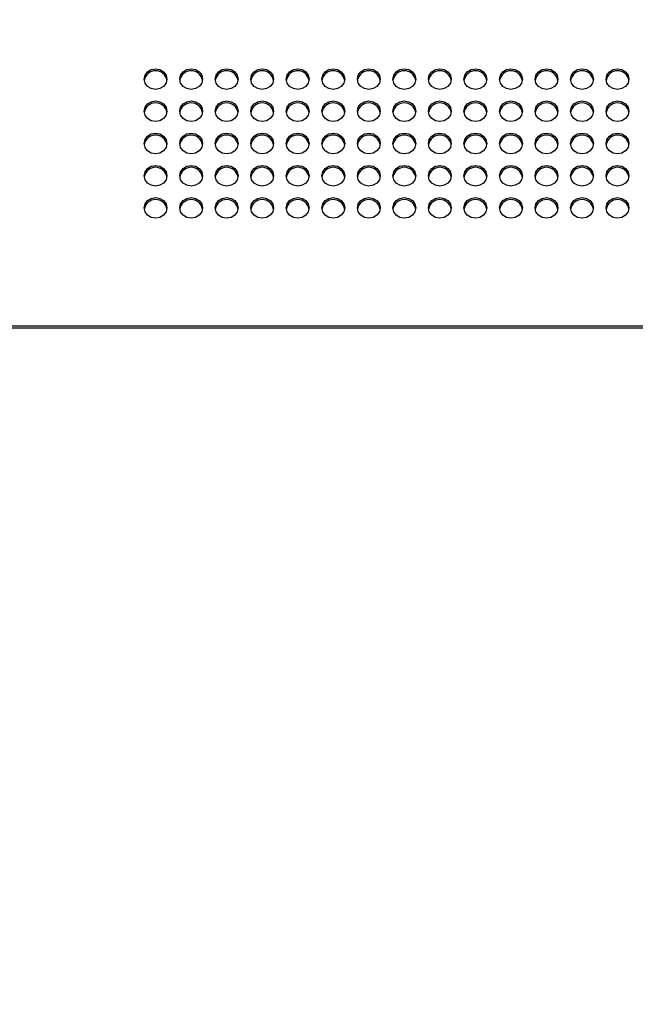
# Model space of a CAD drawing. Header units: millimetres. Extents: x 19 to 844, y 7 to 552.
# Tile 37 of 81: x 225 to 249, y 238 to 277. Entities that reach past the tile are written whole.
import ezdxf

# ---------------------------------------------------------------- set-up
doc = ezdxf.new("R2010")
doc.units = ezdxf.units.MM
doc.styles.add('SLDTEXTSTYLE2', font='GOTHIC.TTF', dxfattribs={"width": 0.913})
doc.dimstyles.new('SLDDIMSTYLE0', dxfattribs={"dimtxt": 3.175, "dimasz": 3.175, "dimexe": 0, "dimexo": 0.0625, "dimgap": 0.79375, "dimtad": 0, "dimtih": 1, "dimtoh": 1, "dimdec": 1, "dimlfac": 5, "dimrnd": 1e-09, "dimzin": 12, "dimdsep": 46, "dimtxsty": 'SLDTEXTSTYLE2', "dimsah": 1, "dimcen": 0.09, "dimadec": 0, "dimazin": 3, "dimtfac": 1, "dimtdec": 1, "dimtofl": 0, "dimtmove": 0, "dimatfit": 3, "dimfxl": 1, "dimfrac": 2, "dimtolj": 1, "dimtzin": 12, "dimarcsym": 0})

# ---------------------------------------------------------------- blocks, each defined once
blk = doc.blocks.new('_D_11')
at = {"color": 7, "linetype": 'Continuous', "lineweight": 18}
for p, q in [((201.118, 316.342), (200.151, 316.342)), ((200.151, 316.342), (200.151, 311.301)), ((211.675, 316.342), (212.643, 316.342)), ((212.643, 316.342), (212.643, 311.301)), ((158.774, 283.847), (158.774, 314.944)), ((252.794, 239.176), (252.794, 314.944)), ((158.774, 311.769), (197.366, 311.769)), ((252.794, 311.769), (215.427, 311.769)), ((200.151, 311.301), (201.118, 311.301)), ((212.643, 311.301), (211.675, 311.301))]:
    blk.add_line(p, q, dxfattribs=at)
for points in [[(158.774, 311.769), (161.949, 311.261), (161.949, 312.277)], [(252.794, 311.769), (249.619, 312.277), (249.619, 311.261)]]:
    blk.add_solid(points, dxfattribs=at)
at = {"color": 7, "linetype": 'Continuous', "lineweight": 18, "char_height": 3.175, "attachment_point": 1, "style": 'SLDTEXTSTYLE2'}
for s, insert in [('18.51', (201.118, 315.357)), ('470.1', (201.118, 310.607))]:
    blk.add_mtext(s, dxfattribs=dict(at, insert=insert))

msp = doc.modelspace()

# ---------------------------------------------------------------- linework, layer by layer
at = {"color": 7, "linetype": 'Continuous', "lineweight": 25}
for p, q in [((374.027, 264.611), (175.561, 264.611)), ((374.027, 264.526), (175.561, 264.526))]:
    msp.add_line(p, q, dxfattribs=at)
at = {"color": 7, "linetype": 'Continuous', "lineweight": 25, "flags": 128}
for points in [[(230.074, 273.929), (229.902, 273.96), (229.756, 274.049), (229.658, 274.181), (229.624, 274.337), (229.658, 274.493), (229.756, 274.626), (229.902, 274.714), (230.074, 274.745), (230.246, 274.714), (230.392, 274.626), (230.49, 274.493), (230.524, 274.337), (230.49, 274.181), (230.392, 274.049), (230.246, 273.96), (230.074, 273.929)], [(231.474, 273.929), (231.302, 273.96), (231.156, 274.049), (231.058, 274.181), (231.024, 274.337), (231.058, 274.493), (231.156, 274.626), (231.302, 274.714), (231.474, 274.745), (231.646, 274.714), (231.792, 274.626), (231.89, 274.493), (231.924, 274.337), (231.89, 274.181), (231.792, 274.049), (231.646, 273.96), (231.474, 273.929)], [(232.874, 273.929), (232.702, 273.96), (232.556, 274.049), (232.458, 274.181), (232.424, 274.337), (232.458, 274.493), (232.556, 274.626), (232.702, 274.714), (232.874, 274.745), (233.046, 274.714), (233.192, 274.626), (233.29, 274.493), (233.324, 274.337), (233.29, 274.181), (233.192, 274.049), (233.046, 273.96), (232.874, 273.929)], [(234.274, 273.929), (234.102, 273.96), (233.956, 274.049), (233.858, 274.181), (233.824, 274.337), (233.858, 274.493), (233.956, 274.626), (234.102, 274.714), (234.274, 274.745), (234.446, 274.714), (234.592, 274.626), (234.69, 274.493), (234.724, 274.337), (234.69, 274.181), (234.592, 274.049), (234.446, 273.96), (234.274, 273.929)], [(235.674, 273.929), (235.502, 273.96), (235.356, 274.049), (235.258, 274.181), (235.224, 274.337), (235.258, 274.493), (235.356, 274.626), (235.502, 274.714), (235.674, 274.745), (235.846, 274.714), (235.992, 274.626), (236.09, 274.493), (236.124, 274.337), (236.09, 274.181), (235.992, 274.049), (235.846, 273.96), (235.674, 273.929)], [(237.074, 273.929), (236.902, 273.96), (236.756, 274.049), (236.658, 274.181), (236.624, 274.337), (236.658, 274.493), (236.756, 274.626), (236.902, 274.714), (237.074, 274.745), (237.246, 274.714), (237.392, 274.626), (237.49, 274.493), (237.524, 274.337), (237.49, 274.181), (237.392, 274.049), (237.246, 273.96), (237.074, 273.929)], [(238.474, 273.929), (238.302, 273.96), (238.156, 274.049), (238.058, 274.181), (238.024, 274.337), (238.058, 274.493), (238.156, 274.626), (238.302, 274.714), (238.474, 274.745), (238.646, 274.714), (238.792, 274.626), (238.89, 274.493), (238.924, 274.337), (238.89, 274.181), (238.792, 274.049), (238.646, 273.96), (238.474, 273.929)], [(239.874, 273.929), (239.702, 273.96), (239.556, 274.049), (239.458, 274.181), (239.424, 274.337), (239.458, 274.493), (239.556, 274.626), (239.702, 274.714), (239.874, 274.745), (240.046, 274.714), (240.192, 274.626), (240.29, 274.493), (240.324, 274.337), (240.29, 274.181), (240.192, 274.049), (240.046, 273.96), (239.874, 273.929)], [(241.274, 273.929), (241.102, 273.96), (240.956, 274.049), (240.858, 274.181), (240.824, 274.337), (240.858, 274.493), (240.956, 274.626), (241.102, 274.714), (241.274, 274.745), (241.446, 274.714), (241.592, 274.626), (241.69, 274.493), (241.724, 274.337), (241.69, 274.181), (241.592, 274.049), (241.446, 273.96), (241.274, 273.929)], [(242.674, 273.929), (242.502, 273.96), (242.356, 274.049), (242.258, 274.181), (242.224, 274.337), (242.258, 274.493), (242.356, 274.626), (242.502, 274.714), (242.674, 274.745), (242.846, 274.714), (242.992, 274.626), (243.09, 274.493), (243.124, 274.337), (243.09, 274.181), (242.992, 274.049), (242.846, 273.96), (242.674, 273.929)], [(244.074, 273.929), (243.902, 273.96), (243.756, 274.049), (243.658, 274.181), (243.624, 274.337), (243.658, 274.493), (243.756, 274.626), (243.902, 274.714), (244.074, 274.745), (244.246, 274.714), (244.392, 274.626), (244.49, 274.493), (244.524, 274.337), (244.49, 274.181), (244.392, 274.049), (244.246, 273.96), (244.074, 273.929)], [(245.474, 273.929), (245.302, 273.96), (245.156, 274.049), (245.058, 274.181), (245.024, 274.337), (245.058, 274.493), (245.156, 274.626), (245.302, 274.714), (245.474, 274.745), (245.646, 274.714), (245.792, 274.626), (245.89, 274.493), (245.924, 274.337), (245.89, 274.181), (245.792, 274.049), (245.646, 273.96), (245.474, 273.929)], [(246.874, 273.929), (246.702, 273.96), (246.556, 274.049), (246.458, 274.181), (246.424, 274.337), (246.458, 274.493), (246.556, 274.626), (246.702, 274.714), (246.874, 274.745), (247.046, 274.714), (247.192, 274.626), (247.29, 274.493), (247.324, 274.337), (247.29, 274.181), (247.192, 274.049), (247.046, 273.96), (246.874, 273.929)], [(248.274, 273.929), (248.102, 273.96), (247.956, 274.049), (247.858, 274.181), (247.824, 274.337), (247.858, 274.493), (247.956, 274.626), (248.102, 274.714), (248.274, 274.745), (248.446, 274.714), (248.592, 274.626), (248.69, 274.493), (248.724, 274.337), (248.69, 274.181), (248.592, 274.049), (248.446, 273.96), (248.274, 273.929)], [(230.074, 272.66), (229.902, 272.692), (229.756, 272.78), (229.658, 272.912), (229.624, 273.068), (229.658, 273.224), (229.756, 273.357), (229.902, 273.445), (230.074, 273.476), (230.246, 273.445), (230.392, 273.357), (230.49, 273.224), (230.524, 273.068), (230.49, 272.912), (230.392, 272.78), (230.246, 272.692), (230.074, 272.66)], [(231.474, 272.66), (231.302, 272.692), (231.156, 272.78), (231.058, 272.912), (231.024, 273.068), (231.058, 273.224), (231.156, 273.357), (231.302, 273.445), (231.474, 273.476), (231.646, 273.445), (231.792, 273.357), (231.89, 273.224), (231.924, 273.068), (231.89, 272.912), (231.792, 272.78), (231.646, 272.692), (231.474, 272.66)], [(232.874, 272.66), (232.702, 272.692), (232.556, 272.78), (232.458, 272.912), (232.424, 273.068), (232.458, 273.224), (232.556, 273.357), (232.702, 273.445), (232.874, 273.476), (233.046, 273.445), (233.192, 273.357), (233.29, 273.224), (233.324, 273.068), (233.29, 272.912), (233.192, 272.78), (233.046, 272.692), (232.874, 272.66)], [(234.274, 272.66), (234.102, 272.692), (233.956, 272.78), (233.858, 272.912), (233.824, 273.068), (233.858, 273.224), (233.956, 273.357), (234.102, 273.445), (234.274, 273.476), (234.446, 273.445), (234.592, 273.357), (234.69, 273.224), (234.724, 273.068), (234.69, 272.912), (234.592, 272.78), (234.446, 272.692), (234.274, 272.66)], [(235.674, 272.66), (235.502, 272.692), (235.356, 272.78), (235.258, 272.912), (235.224, 273.068), (235.258, 273.224), (235.356, 273.357), (235.502, 273.445), (235.674, 273.476), (235.846, 273.445), (235.992, 273.357), (236.09, 273.224), (236.124, 273.068), (236.09, 272.912), (235.992, 272.78), (235.846, 272.692), (235.674, 272.66)], [(237.074, 272.66), (236.902, 272.692), (236.756, 272.78), (236.658, 272.912), (236.624, 273.068), (236.658, 273.224), (236.756, 273.357), (236.902, 273.445), (237.074, 273.476), (237.246, 273.445), (237.392, 273.357), (237.49, 273.224), (237.524, 273.068), (237.49, 272.912), (237.392, 272.78), (237.246, 272.692), (237.074, 272.66)], [(238.474, 272.66), (238.302, 272.692), (238.156, 272.78), (238.058, 272.912), (238.024, 273.068), (238.058, 273.224), (238.156, 273.357), (238.302, 273.445), (238.474, 273.476), (238.646, 273.445), (238.792, 273.357), (238.89, 273.224), (238.924, 273.068), (238.89, 272.912), (238.792, 272.78), (238.646, 272.692), (238.474, 272.66)], [(239.874, 272.66), (239.702, 272.692), (239.556, 272.78), (239.458, 272.912), (239.424, 273.068), (239.458, 273.224), (239.556, 273.357), (239.702, 273.445), (239.874, 273.476), (240.046, 273.445), (240.192, 273.357), (240.29, 273.224), (240.324, 273.068), (240.29, 272.912), (240.192, 272.78), (240.046, 272.692), (239.874, 272.66)], [(241.274, 272.66), (241.102, 272.692), (240.956, 272.78), (240.858, 272.912), (240.824, 273.068), (240.858, 273.224), (240.956, 273.357), (241.102, 273.445), (241.274, 273.476), (241.446, 273.445), (241.592, 273.357), (241.69, 273.224), (241.724, 273.068), (241.69, 272.912), (241.592, 272.78), (241.446, 272.692), (241.274, 272.66)], [(242.674, 272.66), (242.502, 272.692), (242.356, 272.78), (242.258, 272.912), (242.224, 273.068), (242.258, 273.224), (242.356, 273.357), (242.502, 273.445), (242.674, 273.476), (242.846, 273.445), (242.992, 273.357), (243.09, 273.224), (243.124, 273.068), (243.09, 272.912), (242.992, 272.78), (242.846, 272.692), (242.674, 272.66)], [(244.074, 272.66), (243.902, 272.692), (243.756, 272.78), (243.658, 272.912), (243.624, 273.068), (243.658, 273.224), (243.756, 273.357), (243.902, 273.445), (244.074, 273.476), (244.246, 273.445), (244.392, 273.357), (244.49, 273.224), (244.524, 273.068), (244.49, 272.912), (244.392, 272.78), (244.246, 272.692), (244.074, 272.66)], [(245.474, 272.66), (245.302, 272.692), (245.156, 272.78), (245.058, 272.912), (245.024, 273.068), (245.058, 273.224), (245.156, 273.357), (245.302, 273.445), (245.474, 273.476), (245.646, 273.445), (245.792, 273.357), (245.89, 273.224), (245.924, 273.068), (245.89, 272.912), (245.792, 272.78), (245.646, 272.692), (245.474, 272.66)], [(246.874, 272.66), (246.702, 272.692), (246.556, 272.78), (246.458, 272.912), (246.424, 273.068), (246.458, 273.224), (246.556, 273.357), (246.702, 273.445), (246.874, 273.476), (247.046, 273.445), (247.192, 273.357), (247.29, 273.224), (247.324, 273.068), (247.29, 272.912), (247.192, 272.78), (247.046, 272.692), (246.874, 272.66)], [(248.274, 272.66), (248.102, 272.692), (247.956, 272.78), (247.858, 272.912), (247.824, 273.068), (247.858, 273.224), (247.956, 273.357), (248.102, 273.445), (248.274, 273.476), (248.446, 273.445), (248.592, 273.357), (248.69, 273.224), (248.724, 273.068), (248.69, 272.912), (248.592, 272.78), (248.446, 272.692), (248.274, 272.66)], [(230.074, 271.392), (229.902, 271.423), (229.756, 271.511), (229.658, 271.643), (229.624, 271.799), (229.658, 271.956), (229.756, 272.088), (229.902, 272.176), (230.074, 272.207), (230.246, 272.176), (230.392, 272.088), (230.49, 271.956), (230.524, 271.799), (230.49, 271.643), (230.392, 271.511), (230.246, 271.423), (230.074, 271.392)], [(231.474, 271.392), (231.302, 271.423), (231.156, 271.511), (231.058, 271.643), (231.024, 271.799), (231.058, 271.956), (231.156, 272.088), (231.302, 272.176), (231.474, 272.207), (231.646, 272.176), (231.792, 272.088), (231.89, 271.956), (231.924, 271.799), (231.89, 271.643), (231.792, 271.511), (231.646, 271.423), (231.474, 271.392)], [(232.874, 271.392), (232.702, 271.423), (232.556, 271.511), (232.458, 271.643), (232.424, 271.799), (232.458, 271.956), (232.556, 272.088), (232.702, 272.176), (232.874, 272.207), (233.046, 272.176), (233.192, 272.088), (233.29, 271.956), (233.324, 271.799), (233.29, 271.643), (233.192, 271.511), (233.046, 271.423), (232.874, 271.392)], [(234.274, 271.392), (234.102, 271.423), (233.956, 271.511), (233.858, 271.643), (233.824, 271.799), (233.858, 271.956), (233.956, 272.088), (234.102, 272.176), (234.274, 272.207), (234.446, 272.176), (234.592, 272.088), (234.69, 271.956), (234.724, 271.799), (234.69, 271.643), (234.592, 271.511), (234.446, 271.423), (234.274, 271.392)], [(235.674, 271.392), (235.502, 271.423), (235.356, 271.511), (235.258, 271.643), (235.224, 271.799), (235.258, 271.956), (235.356, 272.088), (235.502, 272.176), (235.674, 272.207), (235.846, 272.176), (235.992, 272.088), (236.09, 271.956), (236.124, 271.799), (236.09, 271.643), (235.992, 271.511), (235.846, 271.423), (235.674, 271.392)], [(237.074, 271.392), (236.902, 271.423), (236.756, 271.511), (236.658, 271.643), (236.624, 271.799), (236.658, 271.956), (236.756, 272.088), (236.902, 272.176), (237.074, 272.207), (237.246, 272.176), (237.392, 272.088), (237.49, 271.956), (237.524, 271.799), (237.49, 271.643), (237.392, 271.511), (237.246, 271.423), (237.074, 271.392)], [(238.474, 271.392), (238.302, 271.423), (238.156, 271.511), (238.058, 271.643), (238.024, 271.799), (238.058, 271.956), (238.156, 272.088), (238.302, 272.176), (238.474, 272.207), (238.646, 272.176), (238.792, 272.088), (238.89, 271.956), (238.924, 271.799), (238.89, 271.643), (238.792, 271.511), (238.646, 271.423), (238.474, 271.392)], [(239.874, 271.392), (239.702, 271.423), (239.556, 271.511), (239.458, 271.643), (239.424, 271.799), (239.458, 271.956), (239.556, 272.088), (239.702, 272.176), (239.874, 272.207), (240.046, 272.176), (240.192, 272.088), (240.29, 271.956), (240.324, 271.799), (240.29, 271.643), (240.192, 271.511), (240.046, 271.423), (239.874, 271.392)], [(241.274, 271.392), (241.102, 271.423), (240.956, 271.511), (240.858, 271.643), (240.824, 271.799), (240.858, 271.956), (240.956, 272.088), (241.102, 272.176), (241.274, 272.207), (241.446, 272.176), (241.592, 272.088), (241.69, 271.956), (241.724, 271.799), (241.69, 271.643), (241.592, 271.511), (241.446, 271.423), (241.274, 271.392)], [(242.674, 271.392), (242.502, 271.423), (242.356, 271.511), (242.258, 271.643), (242.224, 271.799), (242.258, 271.956), (242.356, 272.088), (242.502, 272.176), (242.674, 272.207), (242.846, 272.176), (242.992, 272.088), (243.09, 271.956), (243.124, 271.799), (243.09, 271.643), (242.992, 271.511), (242.846, 271.423), (242.674, 271.392)], [(244.074, 271.392), (243.902, 271.423), (243.756, 271.511), (243.658, 271.643), (243.624, 271.799), (243.658, 271.956), (243.756, 272.088), (243.902, 272.176), (244.074, 272.207), (244.246, 272.176), (244.392, 272.088), (244.49, 271.956), (244.524, 271.799), (244.49, 271.643), (244.392, 271.511), (244.246, 271.423), (244.074, 271.392)], [(245.474, 271.392), (245.302, 271.423), (245.156, 271.511), (245.058, 271.643), (245.024, 271.799), (245.058, 271.956), (245.156, 272.088), (245.302, 272.176), (245.474, 272.207), (245.646, 272.176), (245.792, 272.088), (245.89, 271.956), (245.924, 271.799), (245.89, 271.643), (245.792, 271.511), (245.646, 271.423), (245.474, 271.392)], [(246.874, 271.392), (246.702, 271.423), (246.556, 271.511), (246.458, 271.643), (246.424, 271.799), (246.458, 271.956), (246.556, 272.088), (246.702, 272.176), (246.874, 272.207), (247.046, 272.176), (247.192, 272.088), (247.29, 271.956), (247.324, 271.799), (247.29, 271.643), (247.192, 271.511), (247.046, 271.423), (246.874, 271.392)], [(248.274, 271.392), (248.102, 271.423), (247.956, 271.511), (247.858, 271.643), (247.824, 271.799), (247.858, 271.956), (247.956, 272.088), (248.102, 272.176), (248.274, 272.207), (248.446, 272.176), (248.592, 272.088), (248.69, 271.956), (248.724, 271.799), (248.69, 271.643), (248.592, 271.511), (248.446, 271.423), (248.274, 271.392)], [(230.074, 270.123), (229.902, 270.154), (229.756, 270.242), (229.658, 270.375), (229.624, 270.531), (229.658, 270.687), (229.756, 270.819), (229.902, 270.907), (230.074, 270.938), (230.246, 270.907), (230.392, 270.819), (230.49, 270.687), (230.524, 270.531), (230.49, 270.375), (230.392, 270.242), (230.246, 270.154), (230.074, 270.123)], [(231.474, 270.123), (231.302, 270.154), (231.156, 270.242), (231.058, 270.375), (231.024, 270.531), (231.058, 270.687), (231.156, 270.819), (231.302, 270.907), (231.474, 270.938), (231.646, 270.907), (231.792, 270.819), (231.89, 270.687), (231.924, 270.531), (231.89, 270.375), (231.792, 270.242), (231.646, 270.154), (231.474, 270.123)], [(232.874, 270.123), (232.702, 270.154), (232.556, 270.242), (232.458, 270.375), (232.424, 270.531), (232.458, 270.687), (232.556, 270.819), (232.702, 270.907), (232.874, 270.938), (233.046, 270.907), (233.192, 270.819), (233.29, 270.687), (233.324, 270.531), (233.29, 270.375), (233.192, 270.242), (233.046, 270.154), (232.874, 270.123)], [(234.274, 270.123), (234.102, 270.154), (233.956, 270.242), (233.858, 270.375), (233.824, 270.531), (233.858, 270.687), (233.956, 270.819), (234.102, 270.907), (234.274, 270.938), (234.446, 270.907), (234.592, 270.819), (234.69, 270.687), (234.724, 270.531), (234.69, 270.375), (234.592, 270.242), (234.446, 270.154), (234.274, 270.123)], [(235.674, 270.123), (235.502, 270.154), (235.356, 270.242), (235.258, 270.375), (235.224, 270.531), (235.258, 270.687), (235.356, 270.819), (235.502, 270.907), (235.674, 270.938), (235.846, 270.907), (235.992, 270.819), (236.09, 270.687), (236.124, 270.531), (236.09, 270.375), (235.992, 270.242), (235.846, 270.154), (235.674, 270.123)], [(237.074, 270.123), (236.902, 270.154), (236.756, 270.242), (236.658, 270.375), (236.624, 270.531), (236.658, 270.687), (236.756, 270.819), (236.902, 270.907), (237.074, 270.938), (237.246, 270.907), (237.392, 270.819), (237.49, 270.687), (237.524, 270.531), (237.49, 270.375), (237.392, 270.242), (237.246, 270.154), (237.074, 270.123)], [(238.474, 270.123), (238.302, 270.154), (238.156, 270.242), (238.058, 270.375), (238.024, 270.531), (238.058, 270.687), (238.156, 270.819), (238.302, 270.907), (238.474, 270.938), (238.646, 270.907), (238.792, 270.819), (238.89, 270.687), (238.924, 270.531), (238.89, 270.375), (238.792, 270.242), (238.646, 270.154), (238.474, 270.123)], [(239.874, 270.123), (239.702, 270.154), (239.556, 270.242), (239.458, 270.375), (239.424, 270.531), (239.458, 270.687), (239.556, 270.819), (239.702, 270.907), (239.874, 270.938), (240.046, 270.907), (240.192, 270.819), (240.29, 270.687), (240.324, 270.531), (240.29, 270.375), (240.192, 270.242), (240.046, 270.154), (239.874, 270.123)], [(241.274, 270.123), (241.102, 270.154), (240.956, 270.242), (240.858, 270.375), (240.824, 270.531), (240.858, 270.687), (240.956, 270.819), (241.102, 270.907), (241.274, 270.938), (241.446, 270.907), (241.592, 270.819), (241.69, 270.687), (241.724, 270.531), (241.69, 270.375), (241.592, 270.242), (241.446, 270.154), (241.274, 270.123)], [(242.674, 270.123), (242.502, 270.154), (242.356, 270.242), (242.258, 270.375), (242.224, 270.531), (242.258, 270.687), (242.356, 270.819), (242.502, 270.907), (242.674, 270.938), (242.846, 270.907), (242.992, 270.819), (243.09, 270.687), (243.124, 270.531), (243.09, 270.375), (242.992, 270.242), (242.846, 270.154), (242.674, 270.123)], [(244.074, 270.123), (243.902, 270.154), (243.756, 270.242), (243.658, 270.375), (243.624, 270.531), (243.658, 270.687), (243.756, 270.819), (243.902, 270.907), (244.074, 270.938), (244.246, 270.907), (244.392, 270.819), (244.49, 270.687), (244.524, 270.531), (244.49, 270.375), (244.392, 270.242), (244.246, 270.154), (244.074, 270.123)], [(245.474, 270.123), (245.302, 270.154), (245.156, 270.242), (245.058, 270.375), (245.024, 270.531), (245.058, 270.687), (245.156, 270.819), (245.302, 270.907), (245.474, 270.938), (245.646, 270.907), (245.792, 270.819), (245.89, 270.687), (245.924, 270.531), (245.89, 270.375), (245.792, 270.242), (245.646, 270.154), (245.474, 270.123)], [(246.874, 270.123), (246.702, 270.154), (246.556, 270.242), (246.458, 270.375), (246.424, 270.531), (246.458, 270.687), (246.556, 270.819), (246.702, 270.907), (246.874, 270.938), (247.046, 270.907), (247.192, 270.819), (247.29, 270.687), (247.324, 270.531), (247.29, 270.375), (247.192, 270.242), (247.046, 270.154), (246.874, 270.123)], [(248.274, 270.123), (248.102, 270.154), (247.956, 270.242), (247.858, 270.375), (247.824, 270.531), (247.858, 270.687), (247.956, 270.819), (248.102, 270.907), (248.274, 270.938), (248.446, 270.907), (248.592, 270.819), (248.69, 270.687), (248.724, 270.531), (248.69, 270.375), (248.592, 270.242), (248.446, 270.154), (248.274, 270.123)], [(230.074, 268.854), (229.902, 268.885), (229.756, 268.973), (229.658, 269.106), (229.624, 269.262), (229.658, 269.418), (229.756, 269.55), (229.902, 269.639), (230.074, 269.67), (230.246, 269.639), (230.392, 269.55), (230.49, 269.418), (230.524, 269.262), (230.49, 269.106), (230.392, 268.973), (230.246, 268.885), (230.074, 268.854)], [(231.474, 268.854), (231.302, 268.885), (231.156, 268.973), (231.058, 269.106), (231.024, 269.262), (231.058, 269.418), (231.156, 269.55), (231.302, 269.639), (231.474, 269.67), (231.646, 269.639), (231.792, 269.55), (231.89, 269.418), (231.924, 269.262), (231.89, 269.106), (231.792, 268.973), (231.646, 268.885), (231.474, 268.854)], [(232.874, 268.854), (232.702, 268.885), (232.556, 268.973), (232.458, 269.106), (232.424, 269.262), (232.458, 269.418), (232.556, 269.55), (232.702, 269.639), (232.874, 269.67), (233.046, 269.639), (233.192, 269.55), (233.29, 269.418), (233.324, 269.262), (233.29, 269.106), (233.192, 268.973), (233.046, 268.885), (232.874, 268.854)], [(234.274, 268.854), (234.102, 268.885), (233.956, 268.973), (233.858, 269.106), (233.824, 269.262), (233.858, 269.418), (233.956, 269.55), (234.102, 269.639), (234.274, 269.67), (234.446, 269.639), (234.592, 269.55), (234.69, 269.418), (234.724, 269.262), (234.69, 269.106), (234.592, 268.973), (234.446, 268.885), (234.274, 268.854)], [(235.674, 268.854), (235.502, 268.885), (235.356, 268.973), (235.258, 269.106), (235.224, 269.262), (235.258, 269.418), (235.356, 269.55), (235.502, 269.639), (235.674, 269.67), (235.846, 269.639), (235.992, 269.55), (236.09, 269.418), (236.124, 269.262), (236.09, 269.106), (235.992, 268.973), (235.846, 268.885), (235.674, 268.854)], [(237.074, 268.854), (236.902, 268.885), (236.756, 268.973), (236.658, 269.106), (236.624, 269.262), (236.658, 269.418), (236.756, 269.55), (236.902, 269.639), (237.074, 269.67), (237.246, 269.639), (237.392, 269.55), (237.49, 269.418), (237.524, 269.262), (237.49, 269.106), (237.392, 268.973), (237.246, 268.885), (237.074, 268.854)], [(238.474, 268.854), (238.302, 268.885), (238.156, 268.973), (238.058, 269.106), (238.024, 269.262), (238.058, 269.418), (238.156, 269.55), (238.302, 269.639), (238.474, 269.67), (238.646, 269.639), (238.792, 269.55), (238.89, 269.418), (238.924, 269.262), (238.89, 269.106), (238.792, 268.973), (238.646, 268.885), (238.474, 268.854)], [(239.874, 268.854), (239.702, 268.885), (239.556, 268.973), (239.458, 269.106), (239.424, 269.262), (239.458, 269.418), (239.556, 269.55), (239.702, 269.639), (239.874, 269.67), (240.046, 269.639), (240.192, 269.55), (240.29, 269.418), (240.324, 269.262), (240.29, 269.106), (240.192, 268.973), (240.046, 268.885), (239.874, 268.854)], [(241.274, 268.854), (241.102, 268.885), (240.956, 268.973), (240.858, 269.106), (240.824, 269.262), (240.858, 269.418), (240.956, 269.55), (241.102, 269.639), (241.274, 269.67), (241.446, 269.639), (241.592, 269.55), (241.69, 269.418), (241.724, 269.262), (241.69, 269.106), (241.592, 268.973), (241.446, 268.885), (241.274, 268.854)], [(242.674, 268.854), (242.502, 268.885), (242.356, 268.973), (242.258, 269.106), (242.224, 269.262), (242.258, 269.418), (242.356, 269.55), (242.502, 269.639), (242.674, 269.67), (242.846, 269.639), (242.992, 269.55), (243.09, 269.418), (243.124, 269.262), (243.09, 269.106), (242.992, 268.973), (242.846, 268.885), (242.674, 268.854)], [(244.074, 268.854), (243.902, 268.885), (243.756, 268.973), (243.658, 269.106), (243.624, 269.262), (243.658, 269.418), (243.756, 269.55), (243.902, 269.639), (244.074, 269.67), (244.246, 269.639), (244.392, 269.55), (244.49, 269.418), (244.524, 269.262), (244.49, 269.106), (244.392, 268.973), (244.246, 268.885), (244.074, 268.854)], [(245.474, 268.854), (245.302, 268.885), (245.156, 268.973), (245.058, 269.106), (245.024, 269.262), (245.058, 269.418), (245.156, 269.55), (245.302, 269.639), (245.474, 269.67), (245.646, 269.639), (245.792, 269.55), (245.89, 269.418), (245.924, 269.262), (245.89, 269.106), (245.792, 268.973), (245.646, 268.885), (245.474, 268.854)], [(246.874, 268.854), (246.702, 268.885), (246.556, 268.973), (246.458, 269.106), (246.424, 269.262), (246.458, 269.418), (246.556, 269.55), (246.702, 269.639), (246.874, 269.67), (247.046, 269.639), (247.192, 269.55), (247.29, 269.418), (247.324, 269.262), (247.29, 269.106), (247.192, 268.973), (247.046, 268.885), (246.874, 268.854)], [(248.274, 268.854), (248.102, 268.885), (247.956, 268.973), (247.858, 269.106), (247.824, 269.262), (247.858, 269.418), (247.956, 269.55), (248.102, 269.639), (248.274, 269.67), (248.446, 269.639), (248.592, 269.55), (248.69, 269.418), (248.724, 269.262), (248.69, 269.106), (248.592, 268.973), (248.446, 268.885), (248.274, 268.854)]]:
    msp.add_lwpolyline(points, dxfattribs=at)
at = {"color": 7, "linetype": 'Continuous', "lineweight": 25}
for centre, start, end in [((230.074, 274.212), 10.4493, 169.5507), ((231.474, 274.212), 10.4493, 169.5507), ((232.874, 274.212), 10.4493, 169.5507), ((234.274, 274.212), 10.4493, 169.5507), ((235.674, 274.212), 10.4496, 169.5504), ((237.074, 274.212), 10.4489, 169.5511), ((238.474, 274.212), 10.4489, 169.5511), ((239.874, 274.212), 10.4487, 169.5513), ((241.274, 274.212), 10.4484, 169.5516), ((242.674, 274.212), 10.4484, 169.5516), ((244.074, 274.212), 10.4484, 169.5516), ((245.474, 274.212), 10.4484, 169.5516), ((246.874, 274.212), 10.4484, 169.5516), ((248.274, 274.212), 10.4484, 169.5516), ((230.074, 272.944), 10.4484, 169.5516), ((231.474, 272.944), 10.4484, 169.5516), ((232.874, 272.944), 10.4486, 169.5514), ((234.274, 272.944), 10.4486, 169.5514), ((235.674, 272.944), 10.4486, 169.5514), ((237.074, 272.944), 10.4484, 169.5516), ((238.474, 272.944), 10.4484, 169.5516), ((239.874, 272.944), 10.4484, 169.5516), ((241.274, 272.944), 10.4484, 169.5516), ((242.674, 272.944), 10.4484, 169.5516), ((244.074, 272.944), 10.4492, 169.5515), ((245.474, 272.944), 10.4493, 169.5507), ((246.874, 272.944), 10.4493, 169.5507), ((248.274, 272.944), 10.4493, 169.5507), ((230.074, 271.675), 10.4493, 169.5507), ((231.474, 271.675), 10.4496, 169.5504), ((232.874, 271.675), 10.4496, 169.5504), ((234.274, 271.675), 10.4496, 169.5504), ((235.674, 271.675), 10.4493, 169.5507), ((237.074, 271.675), 10.4487, 169.5513), ((238.474, 271.675), 10.4487, 169.5513), ((239.874, 271.675), 10.4487, 169.5513), ((241.274, 271.675), 10.4484, 169.5516), ((242.674, 271.675), 10.4484, 169.5516), ((244.074, 271.675), 10.4484, 169.5516), ((245.474, 271.675), 10.4484, 169.5516), ((246.874, 271.675), 10.4482, 169.5518), ((248.274, 271.675), 10.4484, 169.5516), ((230.074, 270.406), 10.4486, 169.5514), ((231.474, 270.406), 10.4486, 169.5514), ((232.874, 270.406), 10.4486, 169.5514), ((234.274, 270.406), 10.4484, 169.5516), ((235.674, 270.406), 10.4484, 169.5516), ((237.074, 270.406), 10.4484, 169.5516), ((238.474, 270.406), 10.4484, 169.5516), ((239.874, 270.406), 10.4484, 169.5516), ((241.274, 270.406), 10.4484, 169.5516), ((242.674, 270.406), 10.4484, 169.5516), ((244.074, 270.406), 10.4492, 169.5515), ((245.474, 270.406), 10.4492, 169.5508), ((246.874, 270.406), 10.4492, 169.5508), ((248.274, 270.406), 10.4493, 169.5507), ((230.074, 269.137), 10.4496, 169.5504), ((231.474, 269.137), 10.4496, 169.5504), ((232.874, 269.137), 10.4493, 169.5507), ((234.274, 269.137), 10.4493, 169.5507), ((235.674, 269.137), 10.4493, 169.5507), ((237.074, 269.137), 10.4487, 169.5513), ((238.474, 269.137), 10.4487, 169.5513), ((239.874, 269.137), 10.4487, 169.5513), ((241.274, 269.137), 10.4484, 169.5516), ((242.674, 269.137), 10.4484, 169.5516), ((244.074, 269.137), 10.4482, 169.5518), ((245.474, 269.137), 10.4482, 169.5518), ((246.874, 269.137), 10.4484, 169.5516), ((248.274, 269.137), 10.4484, 169.5516)]:
    msp.add_arc(centre, 0.455, start, end, dxfattribs=at)

# ---------------------------------------------------------------- dimensions: what is measured, and where the dimension line sits
at = {"color": 7, "linetype": 'Continuous', "lineweight": 18}
dim = msp.add_linear_dim(base=(252.794, 311.769), p1=(158.774, 282.577), p2=(252.794, 237.906), dimstyle='SLDDIMSTYLE0', dxfattribs=at)
dim.commit()
dim.dimension.update_dxf_attribs({"geometry": '_D_11', "text_midpoint": (206.397, 311.769), "dimtype": 160})

doc.saveas('drawing.dxf')
